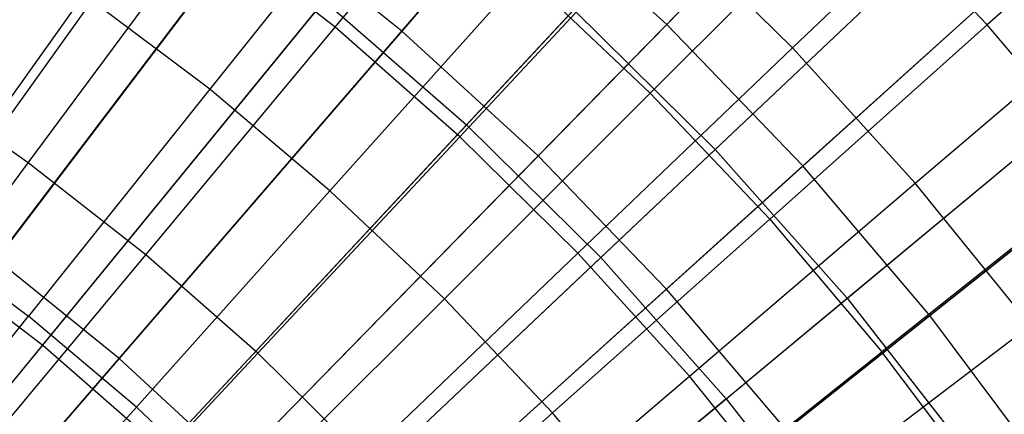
# Model space of a CAD drawing. Extents: x -8.3 to 8.8, y -6 to 6.
# Tile 122 of 177: x 1.095 to 1.665, y 1.082 to 1.311. Entities that reach past the tile are written whole.
import ezdxf

# ---------------------------------------------------------------- set-up
doc = ezdxf.new("R2010")
doc.units = 0
doc.header["$LTSCALE"] = 2.54
doc.layers.get('0').update_dxf_attribs({"linetype": 'CONTINUOUS'})

# ---------------------------------------------------------------- blocks, each defined once
blk = doc.blocks.new('DROPS_COLOR_A_STL')
at = {"color": 0}
for p, q in [((9.75401, 1.25043, 13.34844), (9.98764, 1.50174, 13.21341)), ((9.75401, 1.25043, 13.34844), (9.98764, 1.50174, 13.21341)), ((9.89797, 1.23605, 2.27183), (10.14557, 1.47032, 2.41249)), ((9.89797, 1.23605, 2.27183), (10.14557, 1.47032, 2.41249)), ((9.43462, 1.17911, 2.15275), (9.6376, 1.46299, 2.27183)), ((9.43462, 1.17911, 2.15275), (9.6376, 1.46299, 2.27183)), ((9.67778, 1.30698, 13.63179), (9.78785, 1.43942, 13.56327)), ((9.67778, 1.30698, 13.63179), (9.78785, 1.43942, 13.56327)), ((10.18188, 1.4212, 13.53708), (10.0556, 1.30835, 13.61153)), ((10.18188, 1.4212, 13.53708), (10.0556, 1.30835, 13.61153)), ((9.9428, 1.29506, 13.56327), (10.06748, 1.41456, 13.48916)), ((9.9428, 1.29506, 13.56327), (10.06748, 1.41456, 13.48916)), ((10.08099, 1.40921, 13.21341), (9.83174, 1.17338, 13.34844)), ((10.08099, 1.40921, 13.21341), (9.83174, 1.17338, 13.34844)), ((9.71036, 1.40294, 13.68072), (9.60518, 1.27105, 13.74469)), ((9.71036, 1.40294, 13.68072), (9.60518, 1.27105, 13.74469)), ((9.50844, 1.12267, 2.15275), (9.72919, 1.39297, 2.27183)), ((9.50844, 1.12267, 2.15275), (9.72919, 1.39297, 2.27183)), ((9.38048, 1.10338, 13.46176), (9.58456, 1.38882, 13.34844)), ((9.38048, 1.10338, 13.46176), (9.58456, 1.38882, 13.34844)), ((9.97994, 1.38839, 13.61153), (9.86041, 1.26885, 13.68072)), ((9.97994, 1.38839, 13.61153), (9.86041, 1.26885, 13.68072)), ((9.97994, 1.38839, 13.61153), (10.0556, 1.30835, 13.61153)), ((9.97994, 1.38839, 13.61153), (10.0556, 1.30835, 13.61153)), ((9.74998, 1.24343, 13.63179), (9.86737, 1.36944, 13.56327)), ((9.74998, 1.24343, 13.63179), (9.86737, 1.36944, 13.56327)), ((9.9428, 1.29506, 13.56327), (9.86737, 1.36944, 13.56327)), ((9.9428, 1.29506, 13.56327), (9.86737, 1.36944, 13.56327)), ((9.5001, 1.22843, 13.69473), (9.6021, 1.36634, 13.63179)), ((9.5001, 1.22843, 13.69473), (9.6021, 1.36634, 13.63179)), ((9.67778, 1.30698, 13.63179), (9.6021, 1.36634, 13.63179)), ((9.67778, 1.30698, 13.63179), (9.6021, 1.36634, 13.63179)), ((9.97448, 1.14981, 2.27183), (10.23659, 1.36773, 2.41249)), ((9.97448, 1.14981, 2.27183), (10.23659, 1.36773, 2.41249)), ((9.67486, 1.21221, 13.74469), (9.78727, 1.338, 13.68072)), ((9.67486, 1.21221, 13.74469), (9.78727, 1.338, 13.68072)), ((9.86041, 1.26885, 13.68072), (9.78727, 1.338, 13.68072)), ((9.86041, 1.26885, 13.68072), (9.78727, 1.338, 13.68072)), ((9.43492, 1.18861, 13.80348), (9.53232, 1.32588, 13.74469)), ((9.43492, 1.18861, 13.80348), (9.53232, 1.32588, 13.74469)), ((9.60518, 1.27105, 13.74469), (9.53232, 1.32588, 13.74469)), ((9.60518, 1.27105, 13.74469), (9.53232, 1.32588, 13.74469)), ((10.0139, 1.21654, 13.56327), (10.14515, 1.32879, 13.48916)), ((10.0139, 1.21654, 13.56327), (10.14515, 1.32879, 13.48916)), ((9.44955, 1.05057, 13.46176), (9.67151, 1.32234, 13.34844)), ((9.44955, 1.05057, 13.46176), (9.67151, 1.32234, 13.34844)), ((9.67151, 1.32234, 13.34844), (9.75401, 1.25043, 13.34844)), ((9.67151, 1.32234, 13.34844), (9.75401, 1.25043, 13.34844)), ((9.57848, 1.06162, 2.15275), (9.8161, 1.31721, 2.27183)), ((9.57848, 1.06162, 2.15275), (9.8161, 1.31721, 2.27183)), ((9.8161, 1.31721, 2.27183), (9.89797, 1.23605, 2.27183)), ((9.8161, 1.31721, 2.27183), (9.89797, 1.23605, 2.27183)), ((9.56814, 1.17507, 13.69473), (9.67778, 1.30698, 13.63179)), ((9.56814, 1.17507, 13.69473), (9.67778, 1.30698, 13.63179)), ((9.74998, 1.24343, 13.63179), (9.67778, 1.30698, 13.63179)), ((9.74998, 1.24343, 13.63179), (9.67778, 1.30698, 13.63179)), ((9.90437, 1.09151, 13.34844), (10.16821, 1.31088, 13.21341)), ((9.90437, 1.09151, 13.34844), (10.16821, 1.31088, 13.21341)), ((9.92956, 1.19571, 13.68072), (10.0556, 1.30835, 13.61153)), ((9.92956, 1.19571, 13.68072), (10.0556, 1.30835, 13.61153)), ((10.12666, 1.22421, 13.61153), (10.0556, 1.30835, 13.61153)), ((10.12666, 1.22421, 13.61153), (10.0556, 1.30835, 13.61153)), ((9.81847, 1.17591, 13.63179), (9.9428, 1.29506, 13.56327)), ((9.81847, 1.17591, 13.63179), (9.9428, 1.29506, 13.56327)), ((10.0139, 1.21654, 13.56327), (9.9428, 1.29506, 13.56327)), ((10.0139, 1.21654, 13.56327), (9.9428, 1.29506, 13.56327)), ((9.5001, 1.22843, 13.69473), (9.42915, 1.27787, 13.69473)), ((9.5001, 1.22843, 13.69473), (9.42915, 1.27787, 13.69473)), ((9.60518, 1.27105, 13.74469), (9.50024, 1.13945, 13.80348)), ((9.60518, 1.27105, 13.74469), (9.50024, 1.13945, 13.80348)), ((9.67486, 1.21221, 13.74469), (9.60518, 1.27105, 13.74469)), ((9.67486, 1.21221, 13.74469), (9.60518, 1.27105, 13.74469)), ((9.86041, 1.26885, 13.68072), (9.74112, 1.14957, 13.74469)), ((9.86041, 1.26885, 13.68072), (9.74112, 1.14957, 13.74469)), ((9.92956, 1.19571, 13.68072), (9.86041, 1.26885, 13.68072)), ((9.92956, 1.19571, 13.68072), (9.86041, 1.26885, 13.68072)), ((9.5151, 0.99343, 13.46176), (9.75401, 1.25043, 13.34844)), ((9.5151, 0.99343, 13.46176), (9.75401, 1.25043, 13.34844)), ((9.75401, 1.25043, 13.34844), (9.83174, 1.17338, 13.34844)), ((9.75401, 1.25043, 13.34844), (9.83174, 1.17338, 13.34844)), ((9.63306, 1.11793, 13.69473), (9.74998, 1.24343, 13.63179)), ((9.63306, 1.11793, 13.69473), (9.74998, 1.24343, 13.63179)), ((9.81847, 1.17591, 13.63179), (9.74998, 1.24343, 13.63179)), ((9.81847, 1.17591, 13.63179), (9.74998, 1.24343, 13.63179)), ((9.64447, 0.99621, 2.15275), (9.89797, 1.23605, 2.27183)), ((9.64447, 0.99621, 2.15275), (9.89797, 1.23605, 2.27183)), ((9.89797, 1.23605, 2.27183), (9.97448, 1.14981, 2.27183)), ((9.89797, 1.23605, 2.27183), (9.97448, 1.14981, 2.27183)), ((9.39839, 1.09091, 13.75225), (9.5001, 1.22843, 13.69473)), ((9.39839, 1.09091, 13.75225), (9.5001, 1.22843, 13.69473)), ((9.56814, 1.17507, 13.69473), (9.5001, 1.22843, 13.69473)), ((9.56814, 1.17507, 13.69473), (9.5001, 1.22843, 13.69473)), ((10.12666, 1.22421, 13.61153), (9.9945, 1.11881, 13.68072)), ((10.12666, 1.22421, 13.61153), (9.9945, 1.11881, 13.68072)), ((9.88304, 1.10461, 13.63179), (10.0139, 1.21654, 13.56327)), ((9.88304, 1.10461, 13.63179), (10.0139, 1.21654, 13.56327)), ((10.08045, 1.13412, 13.56327), (10.0139, 1.21654, 13.56327)), ((10.08045, 1.13412, 13.56327), (10.0139, 1.21654, 13.56327)), ((9.67486, 1.21221, 13.74469), (9.5627, 1.08671, 13.80348)), ((9.67486, 1.21221, 13.74469), (9.5627, 1.08671, 13.80348)), ((9.67486, 1.21221, 13.74469), (9.74112, 1.14957, 13.74469)), ((9.67486, 1.21221, 13.74469), (9.74112, 1.14957, 13.74469)), ((9.92956, 1.19571, 13.68072), (9.80377, 1.0833, 13.74469)), ((9.92956, 1.19571, 13.68072), (9.80377, 1.0833, 13.74469)), ((9.92956, 1.19571, 13.68072), (9.9945, 1.11881, 13.68072)), ((9.92956, 1.19571, 13.68072), (9.9945, 1.11881, 13.68072)), ((9.43492, 1.18861, 13.80348), (9.50024, 1.13945, 13.80348)), ((9.43492, 1.18861, 13.80348), (9.50024, 1.13945, 13.80348)), ((9.43462, 1.17911, 2.15275), (9.50844, 1.12267, 2.15275)), ((9.43462, 1.17911, 2.15275), (9.50844, 1.12267, 2.15275)), ((9.45882, 1.04352, 13.75225), (9.56814, 1.17507, 13.69473)), ((9.45882, 1.04352, 13.75225), (9.56814, 1.17507, 13.69473)), ((9.63306, 1.11793, 13.69473), (9.56814, 1.17507, 13.69473)), ((9.63306, 1.11793, 13.69473), (9.56814, 1.17507, 13.69473)), ((9.69464, 1.05722, 13.69473), (9.81847, 1.17591, 13.63179)), ((9.69464, 1.05722, 13.69473), (9.81847, 1.17591, 13.63179)), ((9.88304, 1.10461, 13.63179), (9.81847, 1.17591, 13.63179)), ((9.88304, 1.10461, 13.63179), (9.81847, 1.17591, 13.63179)), ((9.57685, 0.93222, 13.46176), (9.83174, 1.17338, 13.34844)), ((9.57685, 0.93222, 13.46176), (9.83174, 1.17338, 13.34844)), ((9.90437, 1.09151, 13.34844), (9.83174, 1.17338, 13.34844)), ((9.90437, 1.09151, 13.34844), (9.83174, 1.17338, 13.34844)), ((9.6221, 1.03055, 13.80348), (9.74112, 1.14957, 13.74469)), ((9.6221, 1.03055, 13.80348), (9.74112, 1.14957, 13.74469)), ((9.70614, 0.9267, 2.15275), (9.97448, 1.14981, 2.27183)), ((9.70614, 0.9267, 2.15275), (9.97448, 1.14981, 2.27183)), ((9.80377, 1.0833, 13.74469), (9.74112, 1.14957, 13.74469)), ((9.80377, 1.0833, 13.74469), (9.74112, 1.14957, 13.74469)), ((9.97448, 1.14981, 2.27183), (10.04531, 1.05884, 2.27183)), ((9.97448, 1.14981, 2.27183), (10.04531, 1.05884, 2.27183)), ((9.39555, 1.00817, 13.85715), (9.50024, 1.13945, 13.80348)), ((9.39555, 1.00817, 13.85715), (9.50024, 1.13945, 13.80348)), ((9.5627, 1.08671, 13.80348), (9.50024, 1.13945, 13.80348)), ((9.5627, 1.08671, 13.80348), (9.50024, 1.13945, 13.80348)), ((9.94346, 1.02977, 13.63179), (10.08045, 1.13412, 13.56327)), ((9.94346, 1.02977, 13.63179), (10.08045, 1.13412, 13.56327)), ((9.28342, 0.84715, 2.05569), (9.50844, 1.12267, 2.15275)), ((9.28342, 0.84715, 2.05569), (9.50844, 1.12267, 2.15275)), ((9.50844, 1.12267, 2.15275), (9.57848, 1.06162, 2.15275)), ((9.50844, 1.12267, 2.15275), (9.57848, 1.06162, 2.15275)), ((9.51646, 0.99278, 13.75225), (9.63306, 1.11793, 13.69473)), ((9.51646, 0.99278, 13.75225), (9.63306, 1.11793, 13.69473)), ((9.69464, 1.05722, 13.69473), (9.63306, 1.11793, 13.69473)), ((9.69464, 1.05722, 13.69473), (9.63306, 1.11793, 13.69473)), ((9.8626, 1.01363, 13.74469), (9.9945, 1.11881, 13.68072)), ((9.8626, 1.01363, 13.74469), (9.9945, 1.11881, 13.68072)), ((10.05502, 1.03838, 13.68072), (9.9945, 1.11881, 13.68072)), ((10.05502, 1.03838, 13.68072), (9.9945, 1.11881, 13.68072)), ((9.75268, 0.99312, 13.69473), (9.88304, 1.10461, 13.63179)), ((9.75268, 0.99312, 13.69473), (9.88304, 1.10461, 13.63179)), ((9.94346, 1.02977, 13.63179), (9.88304, 1.10461, 13.63179)), ((9.94346, 1.02977, 13.63179), (9.88304, 1.10461, 13.63179)), ((9.90437, 1.09151, 13.34844), (9.63455, 0.86718, 13.46176)), ((9.90437, 1.09151, 13.34844), (9.63455, 0.86718, 13.46176)), ((9.90437, 1.09151, 13.34844), (9.9716, 1.00516, 13.34844)), ((9.90437, 1.09151, 13.34844), (9.9716, 1.00516, 13.34844)), ((9.5627, 1.08671, 13.80348), (9.45081, 0.9615, 13.85715)), ((9.5627, 1.08671, 13.80348), (9.45081, 0.9615, 13.85715)), ((9.6221, 1.03055, 13.80348), (9.5627, 1.08671, 13.80348)), ((9.6221, 1.03055, 13.80348), (9.5627, 1.08671, 13.80348)), ((9.80377, 1.0833, 13.74469), (9.67826, 0.97114, 13.80348)), ((9.80377, 1.0833, 13.74469), (9.67826, 0.97114, 13.80348)), ((9.8626, 1.01363, 13.74469), (9.80377, 1.0833, 13.74469)), ((9.8626, 1.01363, 13.74469), (9.80377, 1.0833, 13.74469))]:
    blk.add_line(p, q, dxfattribs=at)
blk = doc.blocks.new('GROUP_1')
at = {"color": 0}
for p, q in [((9.86151, 7.57039, 11.62964), (9.63128, 7.30334, 11.74735)), ((9.86151, 7.57039, 11.62964), (9.63128, 7.30334, 11.74735)), ((9.78469, 7.30711, 0.28567), (10.02951, 7.55772, 0.40992)), ((9.78469, 7.30711, 0.28567), (10.02951, 7.55772, 0.40992)), ((9.95661, 7.4831, 11.62964), (9.71022, 7.23088, 11.74735)), ((9.95661, 7.4831, 11.62964), (9.71022, 7.23088, 11.74735)), ((9.86357, 7.2251, 0.28567), (10.1235, 7.46001, 0.40992)), ((9.86357, 7.2251, 0.28567), (10.1235, 7.46001, 0.40992)), ((9.39634, 7.17098, 0.18336), (9.61241, 7.45563, 0.28567)), ((9.39634, 7.17098, 0.18336), (9.61241, 7.45563, 0.28567)), ((10.0461, 7.39007, 11.62964), (9.78451, 7.15365, 11.74735)), ((10.0461, 7.39007, 11.62964), (9.78451, 7.15365, 11.74735)), ((9.46751, 7.11339, 0.18336), (9.70086, 7.38405, 0.28567)), ((9.46751, 7.11339, 0.18336), (9.70086, 7.38405, 0.28567)), ((9.78469, 7.30711, 0.28567), (9.70086, 7.38405, 0.28567)), ((9.78469, 7.30711, 0.28567), (9.70086, 7.38405, 0.28567)), ((9.54798, 7.37075, 11.74735), (9.3308, 7.08464, 11.843)), ((9.54798, 7.37075, 11.74735), (9.3308, 7.08464, 11.843)), ((9.63128, 7.30334, 11.74735), (9.54798, 7.37075, 11.74735)), ((9.63128, 7.30334, 11.74735), (9.54798, 7.37075, 11.74735)), ((9.9372, 7.13835, 0.28567), (10.21123, 7.35665, 0.40992)), ((9.9372, 7.13835, 0.28567), (10.21123, 7.35665, 0.40992)), ((9.53496, 7.05147, 0.18336), (9.78469, 7.30711, 0.28567)), ((9.53496, 7.05147, 0.18336), (9.78469, 7.30711, 0.28567)), ((9.86357, 7.2251, 0.28567), (9.78469, 7.30711, 0.28567)), ((9.86357, 7.2251, 0.28567), (9.78469, 7.30711, 0.28567)), ((9.63128, 7.30334, 11.74735), (9.39672, 7.03128, 11.843)), ((9.63128, 7.30334, 11.74735), (9.39672, 7.03128, 11.843)), ((9.71022, 7.23088, 11.74735), (9.63128, 7.30334, 11.74735)), ((9.71022, 7.23088, 11.74735), (9.63128, 7.30334, 11.74735)), ((10.12964, 7.29165, 11.62964), (9.85385, 7.07196, 11.74735)), ((10.12964, 7.29165, 11.62964), (9.85385, 7.07196, 11.74735)), ((9.71022, 7.23088, 11.74735), (9.45921, 6.97393, 11.843)), ((9.71022, 7.23088, 11.74735), (9.45921, 6.97393, 11.843)), ((9.78451, 7.15365, 11.74735), (9.71022, 7.23088, 11.74735)), ((9.78451, 7.15365, 11.74735), (9.71022, 7.23088, 11.74735)), ((9.59843, 6.98549, 0.18336), (9.86357, 7.2251, 0.28567)), ((9.59843, 6.98549, 0.18336), (9.86357, 7.2251, 0.28567)), ((9.9372, 7.13835, 0.28567), (9.86357, 7.2251, 0.28567)), ((9.9372, 7.13835, 0.28567), (9.86357, 7.2251, 0.28567)), ((9.46751, 7.11339, 0.18336), (9.39634, 7.17098, 0.18336)), ((9.46751, 7.11339, 0.18336), (9.39634, 7.17098, 0.18336)), ((9.78451, 7.15365, 11.74735), (9.518, 6.91281, 11.843)), ((9.78451, 7.15365, 11.74735), (9.518, 6.91281, 11.843)), ((9.85385, 7.07196, 11.74735), (9.78451, 7.15365, 11.74735)), ((9.85385, 7.07196, 11.74735), (9.78451, 7.15365, 11.74735)), ((9.65768, 6.91569, 0.18336), (9.9372, 7.13835, 0.28567)), ((9.65768, 6.91569, 0.18336), (9.9372, 7.13835, 0.28567)), ((10.00529, 7.0472, 0.28567), (9.9372, 7.13835, 0.28567)), ((10.00529, 7.0472, 0.28567), (9.9372, 7.13835, 0.28567)), ((9.23047, 6.83844, 0.10337), (9.46751, 7.11339, 0.18336)), ((9.23047, 6.83844, 0.10337), (9.46751, 7.11339, 0.18336)), ((9.53496, 7.05147, 0.18336), (9.46751, 7.11339, 0.18336)), ((9.53496, 7.05147, 0.18336), (9.46751, 7.11339, 0.18336))]:
    blk.add_line(p, q, dxfattribs=at)
blk.add_blockref('DROPS_COLOR_A_STL', (-0.0852, 5.99854, -1.80007), dxfattribs=at)

msp = doc.modelspace()

# ---------------------------------------------------------------- block references
at = {"color": 0}
msp.add_blockref('GROUP_1', (-8.3148, -5.99854, 1.80007), dxfattribs=at)

doc.saveas('drawing.dxf')
